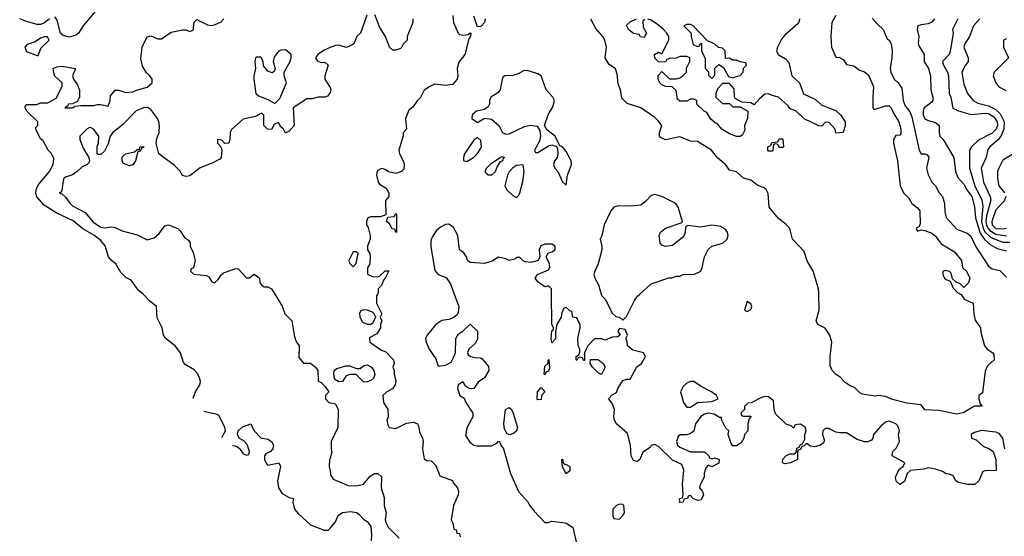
# Model space of a CAD drawing. Header units: inches. Extents: x 2601682 to 2755810, y 449311 to 584050.
# Tile 32 of 256: x 2628252 to 2633798, y 468637 to 471545. Entities that reach past the tile are written whole.
import ezdxf

# ---------------------------------------------------------------- set-up
doc = ezdxf.new("R2010")
doc.units = ezdxf.units.IN
doc.header["$MEASUREMENT"] = 0
for name, color, linetype in [('C6426', 7, 'Continuous'), ('C6427', 7, 'Continuous'), ('C6436', 7, 'Continuous'), ('C6437', 7, 'Continuous')]:
    doc.layers.add(name, color=color, linetype=linetype)

msp = doc.modelspace()

# ---------------------------------------------------------------- linework, layer by layer
at = {"layer": 'C6426', "color": 2}
for points, elevation in [([(2629230, 469415.3), (2629242, 469450), (2629267.3, 469490), (2629270.6, 469509.4), (2629264.9, 469530), (2629253.2, 469553.2), (2629234.4, 469574.4), (2629184.4, 469604.4), (2629174.9, 469614.9), (2629157.3, 469670), (2629127.3, 469710), (2629072, 469752), (2629063, 469770), (2629054.9, 469810), (2629027.1, 469867.1), (2629022.8, 469930), (2628982.3, 469962.3), (2628954, 469994), (2628946.9, 470000)], 2), ([(2629689.3, 470000), (2629730, 469932), (2629744.7, 469890), (2629784.7, 469850), (2629799.8, 469759.8), (2629811, 469730), (2629826, 469710), (2629823.5, 469643.5), (2629850, 469612), (2629890, 469611.3), (2629918, 469590), (2629931.3, 469570), (2629934, 469510), (2629950, 469502), (2629970, 469482), (2629994, 469450), (2629974, 469430), (2629974, 469410), (2629994, 469390), (2630000, 469388.7)], 6), ([(2629390, 469194), (2629411, 469230), (2629407.7, 469250), (2629374.8, 469314.8), (2629363.5, 469323.5), (2629290, 469338.8)], 2), ([(2629450, 469147.3), (2629466.4, 469146.4), (2629479.8, 469139.8), (2629491.1, 469131.1), (2629510, 469102), (2629530, 469094), (2629542, 469098), (2629546, 469114), (2629532.9, 469152.9), (2629514.6, 469174.6), (2629488.9, 469188.9), (2629478, 469210), (2629482, 469230), (2629506.3, 469253.7), (2629554, 469270), (2629572, 469230), (2629610, 469192), (2629650, 469184.7), (2629670.7, 469170.7), (2629681, 469150), (2629678, 469130), (2629665.4, 469114.6), (2629638, 469102), (2629631.3, 469090), (2629631.3, 469070), (2629638, 469050), (2629650, 469038), (2629712, 469050), (2629721, 469030), (2629703.8, 468950), (2629710.6, 468910), (2629730, 468878.8), (2629770, 468856), (2629794, 468850), (2629791.1, 468828.9), (2629799.1, 468790), (2629823.4, 468763.4), (2629890, 468701.6), (2629968, 468672), (2629990, 468672), (2630000, 468683.5)], 2), ([(2630000, 469076.2), (2629998, 469070), (2629996, 469030), (2630000, 469005.6)], 6)]:
    msp.add_lwpolyline(points, dxfattribs=dict(at, elevation=elevation))
at = {"layer": 'C6427', "color": 2}
for points, elevation in [([(2628419, 471550), (2628391.5, 471528.5), (2628370, 471519.1), (2628350, 471518.8), (2628290, 471534.8), (2628252, 471550)], 2), ([(2628946.9, 470000), (2628921.4, 470021.4), (2628879.5, 470079.5), (2628850, 470094.9), (2628822.3, 470122.3), (2628793.4, 470170), (2628768.8, 470188.8), (2628752.4, 470210), (2628732.6, 470272.6), (2628710, 470303), (2628670, 470332), (2628607.7, 470367.8), (2628552.8, 470412.8), (2628458.3, 470458.3), (2628390, 470500.4), (2628348.8, 470548.8), (2628342.4, 470570), (2628345.9, 470594.2), (2628360.5, 470619.5), (2628419.1, 470690), (2628441, 470730), (2628443.6, 470763.6), (2628430, 470794), (2628411.6, 470811.6), (2628383.6, 470863.6), (2628370, 470874), (2628342, 470930), (2628342, 470938), (2628354, 470950), (2628354, 470970), (2628292, 471030), (2628282, 471050), (2628283.6, 471056.4), (2628292.7, 471067.3), (2628348.4, 471068.4), (2628370, 471078), (2628410, 471078), (2628456.9, 471103.1), (2628490.8, 471170), (2628490.7, 471190), (2628448.6, 471228.6), (2628441, 471270), (2628460.3, 471279.7), (2628490, 471282.9), (2628566, 471270), (2628549.3, 471229.3), (2628555.3, 471210), (2628578, 471178), (2628589.1, 471149.1), (2628589, 471110), (2628575.3, 471084.7), (2628550, 471071), (2628526, 471070), (2628522, 471058), (2628506, 471050), (2628548.9, 471048.9), (2628562, 471058), (2628596.9, 471063.1), (2628670, 471062), (2628690, 471068.7), (2628710, 471068.7), (2628750, 471058), (2628761, 471090), (2628762.8, 471117.2), (2628790, 471148), (2628810, 471148), (2628850, 471135.3), (2628890, 471139), (2628910, 471149.2), (2628970, 471166), (2628998, 471190), (2628998, 471210), (2628984.7, 471230), (2628965.8, 471245.8), (2628943.4, 471283.4), (2628934.4, 471325.6), (2628942.8, 471390), (2628970, 471448), (2628990, 471455.3), (2629030, 471438), (2629050, 471438), (2629104.9, 471475.1), (2629170, 471489), (2629188.7, 471488.7), (2629210, 471478), (2629230.9, 471489.1), (2629232.7, 471527.3), (2629250, 471546), (2629310, 471517.2), (2629330, 471513.2), (2629350, 471517.2), (2629386.4, 471533.6), (2629402, 471550)], 2), ([(2628676, 471590), (2628609.5, 471510.5), (2628582.7, 471470), (2628570, 471459.1), (2628530, 471446.8), (2628496.9, 471456.9), (2628482, 471470), (2628463.5, 471543.5), (2628450, 471562)], 2), ([(2630000, 471388), (2629966.2, 471373.8), (2629931.3, 471350), (2629918, 471330), (2629930, 471312), (2629950, 471304.7), (2629970, 471306), (2629990.4, 471290), (2629971, 471230), (2629971, 471210), (2629998, 471170), (2630000, 471164)], 6), ([(2630000, 471136), (2629998, 471130), (2629986, 471114), (2629970, 471108.7), (2629931.1, 471108.9), (2629899.8, 471100.2), (2629870, 471099), (2629792, 471050), (2629798, 470950), (2629770, 470918), (2629750, 470906), (2629738, 470930), (2629723.1, 470943.1), (2629710, 470966), (2629684.7, 470955.3), (2629670, 470928), (2629648.4, 470928.4), (2629628, 470950), (2629627.3, 471007.3), (2629618, 471018), (2629610, 471018), (2629579.8, 471000.2), (2629510, 470985.2), (2629447.3, 470930), (2629437.3, 470910), (2629436, 470870), (2629430.6, 470849.4), (2629408.4, 470848.4), (2629390, 470868), (2629366.8, 470870), (2629366.8, 470850), (2629384.7, 470830), (2629391.3, 470811.3), (2629386.8, 470770), (2629379.3, 470760.7), (2629340.5, 470739.5), (2629268.8, 470711.2), (2629210, 470667), (2629190, 470662.9), (2629168.2, 470668.2), (2629153.8, 470693.8), (2629124.8, 470724.8), (2629035.3, 470790), (2629021.2, 470850), (2629024.1, 470875.9), (2629037.2, 470910), (2629039, 470950), (2629035.3, 470970), (2629029, 470990), (2629014, 471010), (2628990, 471039), (2628971.9, 471051.9), (2628950, 471049.3), (2628908.6, 471031.4), (2628830, 470952.3), (2628776, 470910), (2628761, 470890), (2628750, 470846), (2628730, 470806), (2628710, 470786), (2628690, 470786), (2628688, 470790), (2628688, 470830), (2628695.3, 470850), (2628698, 470890), (2628668, 470930), (2628650, 470939), (2628643.5, 470936.5), (2628630, 470928.7), (2628591.1, 470888.9), (2628591, 470870), (2628610, 470822), (2628641, 470770), (2628646, 470750), (2628641, 470739), (2628632, 470730), (2628603, 470717), (2628576.3, 470690), (2628550, 470672), (2628510, 470659.3), (2628498.8, 470650), (2628490, 470586), (2628484.7, 470575.3), (2628474, 470570), (2628490, 470564.7), (2628510, 470546.8), (2628535.5, 470510), (2628550, 470497.1), (2628620.5, 470460.5), (2628665.5, 470405.5), (2628710, 470377.1), (2628730, 470373.4), (2628770, 470378.8), (2628790, 470376), (2628830, 470356), (2628914.4, 470334.4), (2628970, 470306), (2629010, 470318), (2629038, 470342), (2629070, 470384.7), (2629090, 470390.8), (2629142, 470370), (2629156.8, 470356.8), (2629179.6, 470319.6), (2629203.6, 470303.6), (2629212, 470290), (2629212, 470270), (2629230, 470234), (2629241, 470190), (2629231.6, 470148.4), (2629218, 470142), (2629214, 470130), (2629232.7, 470112.7), (2629304.7, 470104.7), (2629316.9, 470096.9), (2629334, 470070), (2629350, 470064.7), (2629370, 470082), (2629388.7, 470111.3), (2629400.2, 470119.8), (2629470, 470144.7), (2629482, 470142), (2629530, 470092), (2629547.3, 470092.7), (2629570, 470112), (2629590, 470102), (2629602, 470090), (2629604.7, 470064.7), (2629614, 470050), (2629630, 470042), (2629650, 470041), (2629671.3, 470030), (2629689.3, 470000)], 6)]:
    msp.add_lwpolyline(points, dxfattribs=dict(at, elevation=elevation))
for points, elevation in [([(2628390, 471448.7), (2628370, 471442), (2628339.9, 471420.1), (2628293.7, 471406.3), (2628280.7, 471390), (2628290, 471366.8), (2628350, 471344.7), (2628356.4, 471343.6), (2628372.7, 471387.3), (2628418, 471430), (2628408, 471448)], 2), ([(2629750, 471375.3), (2629725.4, 471374.6), (2629710, 471368.7), (2629684.9, 471335.1), (2629680.7, 471310), (2629691.3, 471268.7), (2629686, 471254), (2629673.7, 471246.3), (2629650, 471255.3), (2629626.3, 471286.3), (2629624, 471310), (2629610, 471334), (2629586, 471334), (2629581, 471330), (2629576, 471310), (2629581, 471270), (2629571.3, 471230), (2629571.3, 471210), (2629582, 471130), (2629596.9, 471116.9), (2629650, 471096), (2629690, 471074), (2629718, 471102), (2629755.3, 471190), (2629742, 471230), (2629742, 471250), (2629775.3, 471310), (2629782, 471330), (2629782, 471350)], 6), ([(2628870, 470722), (2628836.4, 470736.4), (2628829.1, 470749.1), (2628829.1, 470770.9), (2628848, 470790), (2628898, 470802), (2628914, 470814), (2628926, 470814), (2628928, 470830), (2628950, 470832), (2628950, 470826), (2628938, 470822), (2628930, 470806), (2628918, 470802), (2628904.7, 470750), (2628890, 470728.7)], 6)]:
    msp.add_lwpolyline(points, close=True, dxfattribs=dict(at, elevation=elevation))
at = {"layer": 'C6436', "color": 2}
for points, elevation in [([(2630266.9, 470000), (2630262.8, 469990), (2630261, 469950), (2630291.3, 469890), (2630282, 469870), (2630291, 469850), (2630284.7, 469830), (2630284.7, 469810), (2630263.6, 469776.4), (2630224.7, 469755.3), (2630222, 469750), (2630224.7, 469730), (2630290, 469684.7), (2630315.3, 469675.3), (2630358, 469630), (2630362, 469610), (2630354, 469590), (2630362, 469570), (2630361, 469550), (2630370.6, 469510.6), (2630367.3, 469490), (2630352.5, 469467.5), (2630321, 469450), (2630298, 469430), (2630302, 469390), (2630326, 469350), (2630326.8, 469310), (2630321, 469290), (2630325.4, 469265.4), (2630334, 469250), (2630370, 469244.7), (2630430, 469274.8), (2630470, 469278.8), (2630492, 469270), (2630498.8, 469258.8), (2630504.5, 469224.5), (2630521, 469190), (2630524.7, 469170), (2630521, 469130), (2630530, 469074), (2630543.6, 469063.6), (2630570, 469062), (2630595.3, 469035.3), (2630618, 468978), (2630690, 468951), (2630696, 468936), (2630718, 468910), (2630724.7, 468890), (2630721, 468870), (2630696, 468810), (2630682, 468730), (2630692, 468710), (2630698, 468678), (2630710, 468674), (2630714, 468654), (2630730, 468652), (2630734, 468634)], 10), ([(2630699.5, 470000), (2630724.9, 469930), (2630722.8, 469897.2), (2630716.3, 469883.7), (2630694, 469866), (2630670, 469857.2), (2630630, 469852.7), (2630596, 469830), (2630547.3, 469770), (2630538.8, 469750), (2630541, 469730), (2630558.8, 469690), (2630595.3, 469635.3), (2630610, 469594), (2630650, 469601), (2630682, 469618), (2630696.4, 469643.6), (2630706, 469670), (2630708.7, 469750), (2630723.1, 469776.9), (2630748.4, 469791.6), (2630789, 469831), (2630831, 469791), (2630830, 469746), (2630816.9, 469723.1), (2630782, 469690), (2630774, 469670), (2630778, 469658), (2630794, 469650), (2630816.4, 469643.6), (2630850, 469642), (2630856.9, 469636.9), (2630893.2, 469593.2), (2630894.8, 469570), (2630870.7, 469529.3), (2630835.3, 469504.7), (2630810, 469468.7), (2630790, 469468), (2630774.6, 469474.6), (2630763.1, 469483.1), (2630750, 469506), (2630722, 469490), (2630718, 469470), (2630732, 469430), (2630754.8, 469414.8), (2630764.7, 469390), (2630804.7, 469330), (2630804.7, 469310), (2630770, 469248), (2630764, 469204), (2630787.1, 469167.1), (2630810.8, 469150.8), (2630827.1, 469147.1), (2630910, 469146.8), (2630939, 469161), (2630950, 469172), (2630954, 469170), (2630962, 469150), (2630978, 469130), (2631016, 468990), (2631062, 468890), (2631112.7, 468832.7), (2631126.9, 468806.9), (2631150, 468778.8), (2631210, 468714), (2631230, 468714), (2631250, 468722), (2631310, 468714.8), (2631332, 468710), (2631367.3, 468687.3), (2631386.7, 468606.7)], 14), ([(2633802, 469130), (2633789.2, 469190), (2633770, 469215.1), (2633750, 469222.7), (2633670, 469233.2), (2633630, 469222), (2633612, 469210), (2633614, 469190), (2633639.8, 469179.8), (2633682, 469142), (2633710.9, 469130.9), (2633734.8, 469114.8), (2633751.3, 469070), (2633752.7, 469007.3), (2633690, 469006), (2633678, 469002), (2633654, 468950), (2633631.6, 468928.4), (2633591.6, 468928.4), (2633540.4, 468940.4), (2633526, 468950), (2633510, 468978), (2633487.3, 468987.3), (2633470, 468988), (2633450, 469002), (2633410, 469015.3), (2633370, 469022), (2633345.4, 469014.6), (2633270, 469008), (2633252, 468990), (2633235.3, 468944.7), (2633210, 468928), (2633190, 468948), (2633185.2, 468970), (2633206, 469014), (2633228, 469030), (2633238, 469050), (2633166, 469090), (2633170, 469114), (2633190, 469134), (2633208, 469170), (2633202, 469210), (2633208.7, 469230), (2633198, 469258), (2633188, 469270), (2633150, 469285.2), (2633130, 469279.3), (2633102.9, 469257.1), (2633061, 469210), (2633058, 469190), (2633050, 469178), (2633030, 469168.7), (2633010, 469168.7), (2632970, 469182), (2632910, 469219), (2632870, 469219), (2632850, 469224), (2632810, 469244), (2632790, 469244), (2632776, 469230), (2632774.8, 469210), (2632784.7, 469175.3), (2632778, 469162), (2632762, 469150), (2632730, 469141.2), (2632705.2, 469145.2), (2632690, 469158), (2632682, 469158), (2632670, 469146), (2632658, 469142), (2632650, 469126), (2632638, 469122), (2632634, 469110), (2632634, 469070), (2632594, 469050), (2632564.7, 469044.7), (2632548, 469050), (2632550, 469072), (2632568, 469090), (2632590, 469101), (2632618, 469102), (2632628, 469112), (2632630, 469134), (2632642, 469138), (2632650, 469154), (2632662, 469158), (2632675.3, 469184.7), (2632675.3, 469210), (2632682, 469230), (2632678, 469250), (2632650, 469268), (2632632.7, 469267.3), (2632618, 469262), (2632610, 469246), (2632598, 469258), (2632570, 469268), (2632510, 469326), (2632502, 469350), (2632499, 469399), (2632470, 469422), (2632450, 469424), (2632430, 469419), (2632371.6, 469388.4), (2632352.7, 469387.3), (2632334, 469370), (2632334, 469350), (2632314, 469330), (2632318, 469318), (2632330, 469314), (2632370, 469314), (2632371.1, 469308.9), (2632362, 469298), (2632354, 469270), (2632354, 469230), (2632334, 469210), (2632332, 469190), (2632316.9, 469163.1), (2632290, 469146), (2632270, 469146), (2632260.2, 469160.2), (2632242, 469210), (2632246, 469230), (2632230, 469246), (2632206, 469294), (2632206, 469306), (2632194, 469306), (2632164.7, 469324.7), (2632130, 469329.3), (2632110, 469325.2), (2632088, 469312), (2632058.8, 469270), (2632050, 469228), (2632026.4, 469213.6), (2632008.4, 469208.4), (2631972.7, 469207.3), (2631962, 469198), (2631952, 469170), (2631958, 469150), (2631970, 469138), (2632030, 469112), (2632110, 469112), (2632134, 469090), (2632138, 469078), (2632150, 469074), (2632170, 469078), (2632192, 469070), (2632190, 469048), (2632150, 469028.7), (2632130, 469038), (2632116.9, 469023.1), (2632107.1, 468992.9), (2632106.8, 468970), (2632083.6, 468923.6), (2632082, 468910), (2632098, 468890), (2632104.7, 468870), (2632090, 468842), (2632070, 468838), (2632046, 468850), (2632030, 468866), (2632018, 468862), (2632014, 468850), (2631994, 468846), (2631990, 468828.7), (2631970, 468828), (2631968, 468850), (2631986, 468854), (2631988.4, 468871.6), (2631985.2, 468930), (2631994, 469010), (2631982, 469042), (2631930, 469065.2), (2631850, 469142), (2631830, 469154), (2631810, 469148), (2631803.5, 469136.5), (2631762, 469110), (2631744.7, 469070), (2631736.8, 469063.2), (2631730, 469059), (2631710, 469064), (2631697.2, 469090), (2631692.3, 469150), (2631675.9, 469215.9), (2631614, 469270), (2631602, 469290), (2631598, 469310), (2631602, 469350), (2631590, 469386), (2631568.4, 469411.6), (2631590, 469434), (2631613.6, 469446.4), (2631622, 469470), (2631650, 469514), (2631670, 469522), (2631690, 469522), (2631729.1, 469590.9), (2631754, 469610), (2631778, 469650), (2631766, 469670), (2631705.2, 469685.2), (2631675.3, 469710), (2631673.6, 469733.6), (2631666, 469750), (2631675.3, 469770), (2631662, 469802), (2631630, 469806), (2631622, 469790), (2631634, 469770), (2631619.6, 469760.4), (2631590, 469758), (2631550, 469742), (2631530, 469748), (2631490, 469748), (2631451.6, 469708.4), (2631442, 469690), (2631434, 469670), (2631432.7, 469627.3), (2631427.3, 469627.3), (2631422, 469642), (2631410, 469646), (2631398, 469642), (2631390, 469626), (2631386, 469630), (2631386, 469650), (2631402, 469658), (2631407.3, 469672.7), (2631408, 469690), (2631398, 469710), (2631395.3, 469750), (2631408.7, 469810), (2631408.4, 469828.4), (2631390, 469866), (2631368, 469870), (2631362, 469902), (2631350, 469906), (2631330, 469926), (2631318, 469922), (2631305.4, 469894.6), (2631302, 469870), (2631278, 469830), (2631271, 469790), (2631271.1, 469748.9), (2631250, 469726), (2631245.2, 469750), (2631250, 469794), (2631258, 469802), (2631258, 469810), (2631249.3, 469830.7), (2631248.2, 470000)], 14), ([(2631528.2, 470000), (2631530.8, 469990.8), (2631551, 469970), (2631590, 469894), (2631610, 469874), (2631631.6, 469871.6), (2631650, 469854), (2631670, 469874), (2631715.1, 469964.9), (2631732, 469988), (2631745.4, 470000)], 14), ([(2633551.4, 470000), (2633556.9, 469996.9), (2633571.3, 469971.3), (2633622, 469950), (2633626, 469890), (2633634, 469854), (2633664.7, 469810), (2633665.4, 469785.4), (2633686, 469710), (2633702, 469690), (2633734, 469670), (2633739.6, 469659.6), (2633742, 469630), (2633702.8, 469597.2), (2633690, 469566), (2633676, 469444), (2633654, 469430), (2633654, 469410), (2633662, 469382), (2633674, 469370), (2633630, 469369.2), (2633570, 469333.2), (2633530, 469323.7), (2633430, 469345.1), (2633350, 469349), (2633330, 469378), (2633250, 469386.6), (2633167.9, 469407.9), (2633130, 469423.7), (2633090, 469429.2), (2633070, 469426), (2632997.5, 469437.5), (2632984.5, 469444.5), (2632955.1, 469475.1), (2632930, 469484), (2632902.5, 469502.5), (2632872.9, 469532.9), (2632848, 469550), (2632828, 469570), (2632817.2, 469597.2), (2632817, 469650), (2632826, 469730), (2632816, 469770), (2632790, 469809), (2632748, 469830), (2632739, 469850), (2632755.1, 469910), (2632754.1, 470000)], 10), ([(2630000, 469388.7), (2630030, 469382), (2630046, 469350), (2630044.9, 469250), (2630006, 469170), (2630006, 469130), (2630010.8, 469110), (2630000, 469076.2)], 6), ([(2630000, 469005.6), (2630003.6, 468983.6), (2630018, 468958), (2630102.4, 468922.4), (2630150, 468920.5), (2630189.3, 468930.7), (2630225.4, 468974.6), (2630250, 468991.3), (2630270, 468991), (2630290, 468971.3), (2630287.7, 468910), (2630305.4, 468854.6), (2630306, 468810), (2630316, 468770), (2630310.8, 468730), (2630316.3, 468710), (2630330, 468687.3), (2630390, 468626.8)], 6), ([(2630000, 468683.5), (2630030, 468718), (2630046.8, 468753.2), (2630070, 468771), (2630115.9, 468775.9), (2630150, 468770.7), (2630162.5, 468762.5), (2630190, 468731), (2630210, 468721), (2630230, 468691.3), (2630234.4, 468645.6), (2630232, 468612)], 2)]:
    msp.add_lwpolyline(points, dxfattribs=dict(at, elevation=elevation))
for points, elevation in [([(2632350, 469958), (2632334, 469910), (2632350, 469902), (2632370, 469914), (2632375.3, 469930), (2632370, 469946)], 14), ([(2630190, 469912.7), (2630173.4, 469906.6), (2630166, 469894), (2630168, 469870), (2630182.4, 469842.4), (2630210, 469830.7), (2630230, 469831), (2630241.2, 469838.8), (2630258, 469870), (2630248.7, 469890), (2630238.6, 469898.6), (2630210, 469909.5)], 10), ([(2631210, 469546), (2631206, 469550), (2631210, 469594), (2631228, 469612), (2631228, 469628), (2631232, 469632), (2631236.9, 469583.1), (2631230, 469566), (2631218, 469562)], 14), ([(2631530, 469548.7), (2631510, 469558), (2631478, 469590), (2631466, 469610), (2631467.3, 469632.7), (2631510, 469632), (2631538, 469610), (2631550.9, 469589.1)], 14), ([(2630190, 469504), (2630148, 469548), (2630130, 469548.7), (2630110, 469548), (2630090, 469538), (2630070, 469508), (2630050, 469506), (2630030, 469518), (2630026, 469526), (2630021.2, 469550), (2630024, 469570), (2630038, 469582), (2630090, 469596), (2630110, 469596), (2630150, 469582), (2630170, 469582), (2630190, 469598), (2630210, 469602.8), (2630234, 469590), (2630246.8, 469570), (2630252.4, 469550), (2630246.8, 469530), (2630230, 469513.2), (2630210, 469506)], 6), ([(2632030, 469509.3), (2632010, 469499.3), (2631990, 469481.2), (2631973.4, 469450), (2631990.8, 469390), (2632010, 469364.7), (2632030, 469364.7), (2632070, 469390.8), (2632150, 469396), (2632186, 469410), (2632178, 469430), (2632148.7, 469450), (2632090, 469480.9), (2632050, 469509.2)], 14), ([(2631170, 469406), (2631166, 469410), (2631168.7, 469450), (2631190, 469474), (2631211, 469450), (2631192, 469430), (2631190, 469408)], 14), ([(2631010, 469208.7), (2630995.3, 469215.3), (2630982.7, 469242.7), (2630979, 469270), (2630989, 469350), (2631010, 469362), (2631022, 469350), (2631032, 469330), (2631056, 469250), (2631050, 469228.7), (2631030, 469214)], 14), ([(2631322, 469042), (2631330, 469042), (2631351, 469030), (2631350, 469006), (2631330, 468989), (2631308.9, 469028.9), (2631306, 469070), (2631310, 469072), (2631314, 469050)], 14), ([(2631630, 468818), (2631614, 468810), (2631594, 468790), (2631594, 468750), (2631598, 468738), (2631630, 468734), (2631650, 468754), (2631658, 468770), (2631655.3, 468810), (2631650, 468815.3)], 18)]:
    msp.add_lwpolyline(points, close=True, dxfattribs=dict(at, elevation=elevation))
at = {"layer": 'C6437', "color": 2}
for points, elevation in [([(2630206.8, 471570), (2630171, 471469), (2630152, 471450), (2630134, 471410), (2630106.4, 471393.6), (2630090.6, 471389.4), (2630050, 471402), (2630030, 471400.7), (2630000, 471388)], 6), ([(2630691.6, 471568.4), (2630694.8, 471530), (2630721, 471470), (2630730, 471462.8), (2630750, 471458), (2630778, 471462), (2630788.7, 471471.3), (2630794, 471470), (2630792, 471452), (2630782, 471438), (2630758.8, 471350), (2630725.4, 471305.4), (2630716, 471270), (2630720.7, 471230), (2630716.3, 471210), (2630690, 471181.2), (2630650, 471175.3), (2630590, 471182), (2630562, 471170), (2630530, 471148), (2630510, 471108), (2630490.9, 471089.1), (2630466.4, 471053.6), (2630444.5, 471035.5), (2630424.7, 470990), (2630430.9, 470929.1), (2630412, 470908), (2630412, 470892), (2630386.8, 470810), (2630391, 470790), (2630413.7, 470746.3), (2630418, 470730), (2630415.5, 470704.5), (2630402, 470690), (2630370, 470679), (2630330, 470688.7), (2630310, 470702), (2630290, 470708), (2630266.4, 470693.6), (2630261, 470670), (2630272, 470630), (2630279.6, 470619.6), (2630316.9, 470596.9), (2630332, 470570), (2630332, 470550), (2630312.7, 470527.3), (2630314, 470446), (2630283.6, 470436.4), (2630230, 470435.3), (2630214, 470430), (2630204.7, 470410), (2630206, 470390), (2630214.8, 470374.8), (2630226, 470330), (2630226, 470310), (2630212, 470270), (2630212, 470250), (2630224.7, 470230), (2630226, 470210), (2630224.7, 470170), (2630211.6, 470148.4), (2630212, 470112), (2630239.6, 470099.6), (2630270, 470098), (2630279, 470101), (2630310, 470132), (2630331.3, 470131.3), (2630311.3, 470090), (2630301, 470079), (2630290.5, 470049.5), (2630271.3, 470030), (2630271, 470010), (2630266.9, 470000)], 10), ([(2630466.8, 471550), (2630466.8, 471530), (2630434, 471450), (2630434, 471430), (2630410, 471406), (2630404.7, 471390), (2630396.8, 471383.2), (2630370, 471374), (2630354.6, 471374.6), (2630335.3, 471390), (2630313.2, 471450), (2630281.6, 471501.6), (2630252, 471572)], 6), ([(2630874.8, 471550), (2630871.1, 471528.9), (2630850, 471508), (2630830, 471506), (2630810, 471566)], 10), ([(2632754.1, 470000), (2632754, 470006), (2632751.5, 470030), (2632721.6, 470130), (2632688.3, 470188.3), (2632670, 470241.2), (2632604.5, 470310), (2632589.3, 470370), (2632570, 470392.7), (2632526.2, 470426.2), (2632474, 470490), (2632467.3, 470567.3), (2632457.2, 470590), (2632441.5, 470601.5), (2632410, 470612.7), (2632370, 470642), (2632330, 470652.7), (2632290, 470689), (2632250, 470698), (2632230, 470728), (2632185.2, 470765.2), (2632148, 470810), (2632070, 470859), (2632030, 470862), (2631970, 470885.2), (2631890, 470869.2), (2631862, 470882), (2631855.3, 470890), (2631855.3, 470910), (2631868.7, 470950), (2631850, 470974), (2631830, 470994), (2631750, 471049.3), (2631673.6, 471073.6), (2631644, 471104), (2631636, 471150), (2631623.7, 471183.7), (2631618, 471238), (2631609, 471269), (2631570, 471295.3), (2631549.2, 471330), (2631557.2, 471390), (2631549, 471430), (2631537.2, 471450), (2631496.5, 471496.5), (2631469.2, 471549.2)], 10), ([(2631772.7, 471547.3), (2631762, 471538), (2631763.6, 471503.6), (2631782, 471470), (2631770, 471446), (2631748.4, 471448.4), (2631742, 471462), (2631710, 471468), (2631682, 471490), (2631670, 471514), (2631690, 471534), (2631726, 471550)], 6), ([(2632644.7, 471550), (2632643.6, 471536.4), (2632636.9, 471523.1), (2632561.6, 471458.4), (2632543.8, 471436.2), (2632521, 471390), (2632516, 471370), (2632524.7, 471350), (2632565.2, 471325.2), (2632584.5, 471304.5), (2632601, 471230), (2632644.7, 471190), (2632667.1, 471127.1), (2632735.3, 471095.3), (2632770, 471064.7), (2632850, 471034.8), (2632876, 471010), (2632901, 470970), (2632901, 470950), (2632890.5, 470910), (2632850, 470906), (2632846, 470930), (2632810, 470968), (2632790, 470966), (2632770, 470946), (2632752.7, 470947.3), (2632670, 470988), (2632626, 471030), (2632590, 471046), (2632580.4, 471060.4), (2632526, 471110), (2632490, 471118), (2632470, 471128), (2632450, 471126), (2632419.6, 471100.4), (2632390, 471066), (2632370, 471078), (2632320.4, 471080.4), (2632282, 471102), (2632278, 471110), (2632276.4, 471156.4), (2632250, 471186), (2632210, 471186), (2632183.6, 471156.4), (2632174, 471130), (2632174, 471110), (2632210, 471074), (2632250, 471074), (2632270, 471054), (2632310, 471054), (2632354, 471030), (2632351.6, 470988.4), (2632334, 470950), (2632336.9, 470923.1), (2632323.6, 470896.4), (2632310, 470888.7), (2632290, 470888.7), (2632250, 470902), (2632208, 470930), (2632180.4, 470960.4), (2632170, 470964), (2632145.6, 470985.6), (2632122, 471022), (2632108, 471030), (2632066, 471070), (2632066, 471090), (2632050, 471098), (2632030, 471098), (2632010, 471086), (2631970, 471086), (2631958, 471098), (2631950, 471146), (2631928, 471168), (2631888.9, 471168.9), (2631870, 471178), (2631858, 471190), (2631848.9, 471208.9), (2631848.9, 471231.1), (2631870, 471254), (2631912.7, 471212.7), (2631950, 471212), (2631970, 471218), (2631988, 471230), (2632008, 471250), (2632008.4, 471271.6), (2632026, 471310), (2632026, 471330), (2632010, 471338), (2631970, 471338), (2631950, 471328), (2631912.7, 471327.3), (2631898, 471322), (2631890, 471306), (2631850, 471308), (2631829.1, 471329.1), (2631828, 471350), (2631850, 471362), (2631870, 471354), (2631908, 471430), (2631908, 471450), (2631898, 471470), (2631878, 471490), (2631850, 471515.3), (2631810, 471542), (2631790, 471548)], 6), ([(2632850, 471568.7), (2632826, 471530), (2632821, 471450), (2632824.7, 471390), (2632850, 471334), (2632870, 471332), (2632890, 471322), (2632910, 471294), (2632950, 471284.7), (2632982, 471262), (2633010, 471251), (2633032.7, 471232.7), (2633060.7, 471170), (2633057.3, 471110), (2633058, 471050), (2633062, 471042), (2633070, 471041), (2633130, 471061.3), (2633150, 471060.4), (2633161.6, 471050), (2633175.8, 471015.8), (2633204, 470970), (2633215.5, 470930), (2633216.3, 470903.7), (2633210, 470895.3), (2633186.8, 470893.2), (2633174.8, 470870), (2633174, 470850), (2633196.3, 470750), (2633211, 470610), (2633231.3, 470570), (2633259.8, 470539.8), (2633278, 470510), (2633310, 470486), (2633322.8, 470470), (2633324.7, 470395.3), (2633318, 470382), (2633302, 470370), (2633303.6, 470363.6), (2633310, 470354), (2633330, 470362), (2633350, 470358.8), (2633390, 470342.8), (2633410, 470326), (2633443.4, 470283.4), (2633518.5, 470238.5), (2633558, 470190), (2633562, 470150), (2633584.7, 470130), (2633604.7, 470090), (2633596.8, 470063.2), (2633570, 470038), (2633550, 470058), (2633528, 470068), (2633506, 470086), (2633499, 470119), (2633490, 470128), (2633466, 470134), (2633452.7, 470127.3), (2633452, 470110), (2633462, 470090), (2633470, 470082), (2633494, 470074), (2633510, 470034), (2633534, 470010), (2633551.4, 470000)], 10), ([(2633054.9, 471554.9), (2633081.3, 471521.3), (2633116, 471490), (2633138, 471438), (2633150.6, 471430.6), (2633161, 471410), (2633166, 471370), (2633164.7, 471330), (2633154.8, 471270), (2633158.8, 471250), (2633178, 471210), (2633201, 471190), (2633220.7, 471160.7), (2633227.7, 471090), (2633240.3, 471060.3), (2633266.1, 471026.1), (2633278, 470998), (2633319.1, 470810), (2633330, 470791), (2633352, 470790), (2633364.5, 470784.5), (2633372.3, 470772.3), (2633359.3, 470710), (2633370, 470672), (2633390, 470631.3), (2633411, 470610), (2633430.7, 470570.7), (2633450.7, 470550), (2633462, 470510), (2633462.8, 470462.8), (2633470.9, 470430.9), (2633530, 470366.8), (2633590, 470342.8), (2633610, 470326), (2633636.3, 470270), (2633710, 470157.3), (2633730, 470142), (2633773, 470133), (2633810, 470096)], 14), ([(2633405.5, 471550), (2633390, 471532.3), (2633370, 471522), (2633330, 471517), (2633311.3, 471510), (2633308, 471490), (2633316.3, 471450), (2633313.7, 471413.7), (2633317.3, 471397.3), (2633346, 471350), (2633347.3, 471310), (2633370.6, 471270), (2633382.8, 471230), (2633384.9, 471150), (2633394.8, 471110), (2633394.8, 471090), (2633390, 471082), (2633346.8, 471050), (2633340.5, 471030), (2633341.6, 471010), (2633350, 470987.7), (2633370, 470977.1), (2633410, 470967.3), (2633431, 470950), (2633430.8, 470910), (2633436, 470890), (2633454.8, 470870), (2633513.4, 470770), (2633524, 470690), (2633536.8, 470656.8), (2633570, 470618.8), (2633586.9, 470586.9), (2633614.6, 470550), (2633630, 470492), (2633635.5, 470430), (2633662.8, 470342.9), (2633687.2, 470307.2), (2633719, 470279), (2633757.5, 470257.5), (2633810, 470244.9)], 18), ([(2633537.3, 471550), (2633506.8, 471490), (2633510.7, 471470), (2633494, 471366), (2633487.3, 471350), (2633450.7, 471310), (2633455.5, 471290), (2633477.6, 471250), (2633483.1, 471230), (2633488.4, 471130), (2633497.1, 471110), (2633508.2, 471048.2), (2633534.4, 471034.4), (2633610, 471011.8), (2633690, 471019.3), (2633710, 471016.5), (2633738.7, 470998.7), (2633758.6, 470970), (2633760.7, 470950), (2633752.6, 470930), (2633741.8, 470918.2), (2633730, 470907.1), (2633652.7, 470867.2), (2633614, 470830), (2633602, 470810), (2633602.6, 470710), (2633632.7, 470610), (2633672.6, 470530), (2633676.5, 470496.5), (2633670.1, 470410), (2633679.5, 470370), (2633690.2, 470350), (2633721.1, 470321.1), (2633750, 470307.2), (2633790, 470293.2), (2633830, 470292.1)], 22), ([(2633661, 471550), (2633624.9, 471510), (2633601.6, 471450), (2633575.5, 471410), (2633570.5, 471390), (2633594.9, 471330), (2633595.5, 471310), (2633578.8, 471290), (2633559.1, 471250), (2633570, 471182), (2633591, 471130), (2633622.8, 471090), (2633650, 471076.3), (2633710, 471061.1), (2633750, 471038.9), (2633775.8, 471015.8), (2633797.8, 470970), (2633796.5, 470930), (2633782.4, 470897.6), (2633767, 470873), (2633716.3, 470830), (2633705.5, 470814.5), (2633695.5, 470770), (2633668.5, 470710), (2633681.1, 470630), (2633718, 470550), (2633721.5, 470530), (2633698.3, 470441.7), (2633694.4, 470410), (2633697.7, 470390), (2633706.6, 470370), (2633717.7, 470357.7), (2633750, 470338.7), (2633810, 470329.2)], 26), ([(2633810, 471438), (2633794, 471430), (2633794, 471390), (2633822, 471330), (2633741, 471250), (2633736, 471230), (2633751.3, 471190), (2633768.1, 471168.1), (2633806.4, 471146.4)], 30), ([(2630000, 471164), (2630004.7, 471150), (2630000, 471136)], 6), ([(2633850, 470789.3), (2633790, 470754), (2633766.4, 470706.4), (2633760.7, 470690), (2633759.1, 470650), (2633768, 470610), (2633798.8, 470570)], 30), ([(2631745.4, 470000), (2631810, 470058), (2631908.4, 470091.6), (2631927.3, 470092.7), (2631950, 470102), (2631970, 470102), (2631988.9, 470111.1), (2632052.7, 470112.7), (2632088, 470130), (2632097.2, 470150), (2632109.3, 470210.7), (2632129.3, 470250.7), (2632150, 470271), (2632212.9, 470287.1), (2632238, 470310), (2632242, 470330), (2632239, 470350), (2632230, 470362), (2632200.9, 470380.9), (2632150.6, 470389.4), (2632090, 470378), (2632012.7, 470387.3), (2632002, 470378), (2632001, 470350), (2631994.8, 470330), (2631983.4, 470316.6), (2631930, 470274), (2631890, 470268.7), (2631870, 470275.3), (2631859, 470290), (2631854, 470330), (2631862, 470350), (2631890, 470371.3), (2631978, 470402), (2631986, 470410), (2631962, 470490), (2631948.7, 470510), (2631870, 470549.3), (2631830, 470561.2), (2631810, 470555.3), (2631778, 470522), (2631750, 470502), (2631690, 470496), (2631622.5, 470497.5), (2631598, 470490), (2631581, 470470), (2631544.7, 470390), (2631531.1, 470328.9), (2631522, 470310), (2631531, 470271), (2631531, 470250), (2631510.8, 470170), (2631491, 470130), (2631486, 470110), (2631491, 470090), (2631513, 470053), (2631528.2, 470000)], 14), ([(2633807.3, 470550), (2633797, 470523), (2633750, 470474), (2633728.2, 470410), (2633730.3, 470390), (2633750, 470370.3), (2633790, 470368.2), (2633810, 470372)], 30), ([(2631248.2, 470000), (2631248, 470030), (2631230, 470048), (2631210, 470042), (2631170, 470068.7), (2631155.3, 470090), (2631169.1, 470110.9), (2631230, 470138), (2631239, 470150), (2631237.2, 470170), (2631218, 470210), (2631228.9, 470231.1), (2631250, 470238), (2631268, 470250), (2631268, 470270), (2631250, 470282), (2631210, 470282), (2631187.1, 470272.9), (2631178, 470250), (2631182, 470210), (2631172, 470190), (2631155.3, 470184.7), (2631130, 470179), (2631102, 470182), (2631090, 470186), (2631070, 470206), (2631050, 470206), (2631042, 470198), (2631010, 470189.2), (2630990, 470199), (2630950, 470208), (2630913.7, 470186.3), (2630870, 470173.2), (2630790, 470179), (2630775.3, 470190), (2630768.7, 470210), (2630752.9, 470232.9), (2630728.7, 470250), (2630719.3, 470330), (2630696.3, 470376.3), (2630670, 470394), (2630650, 470391.6), (2630621.8, 470378.2), (2630600.7, 470359.3), (2630580.4, 470330), (2630570.4, 470310), (2630567.7, 470290), (2630567.5, 470267.5), (2630590, 470134), (2630610, 470111.3), (2630654.4, 470094.4), (2630678.4, 470058.4), (2630699.5, 470000)], 14)]:
    msp.add_lwpolyline(points, dxfattribs=dict(at, elevation=elevation))
for points, elevation in [([(2632030, 471518), (2632010, 471518), (2631994, 471510), (2632034, 471470), (2632034, 471450), (2632045.4, 471405.4), (2632070, 471394), (2632082, 471398), (2632086, 471410), (2632092.7, 471412.7), (2632092, 471370), (2632112.7, 471327.3), (2632114, 471270), (2632132, 471252), (2632132.7, 471232.7), (2632150, 471214), (2632167.3, 471232.7), (2632167.3, 471272.7), (2632190, 471294), (2632216.9, 471276.9), (2632244.7, 471224.7), (2632270, 471218), (2632290, 471224.7), (2632310, 471232), (2632328, 471250), (2632328.4, 471271.6), (2632346, 471290), (2632342, 471302), (2632310, 471308), (2632290, 471318), (2632270, 471318), (2632250, 471328), (2632227.3, 471327.3), (2632226, 471370), (2632210, 471386), (2632188.4, 471388.4), (2632166, 471410), (2632127.3, 471427.3), (2632046, 471510)], 6), ([(2631110, 471259.5), (2631090, 471258), (2631059.3, 471240.7), (2631030, 471231.5), (2630984.7, 471230), (2630976.3, 471223.7), (2630970.6, 471210), (2630958.4, 471150), (2630945.9, 471134.2), (2630906.8, 471110), (2630899.1, 471090), (2630899.1, 471070), (2630890, 471054), (2630870, 471039), (2630824.7, 471030), (2630801, 471010), (2630798, 470990), (2630830, 470966), (2630870, 470991.3), (2630910, 470986), (2630951, 470950), (2630970.9, 470910.9), (2630990, 470901), (2631010, 470902.8), (2631096.5, 470943.5), (2631130, 470951.3), (2631166, 470946), (2631182, 470922), (2631184.9, 470890), (2631179.3, 470860.7), (2631152, 470810), (2631158, 470798), (2631170, 470798), (2631230, 470836), (2631250, 470841), (2631272.7, 470832.7), (2631282, 470822), (2631284, 470790), (2631278.8, 470770), (2631264.7, 470750), (2631258, 470730), (2631266, 470710), (2631282.8, 470690), (2631310, 470632), (2631330, 470614), (2631338, 470670), (2631360.9, 470730), (2631358, 470750), (2631330, 470804), (2631310, 470829), (2631294.6, 470834.6), (2631268.7, 470890), (2631224.1, 470924.1), (2631208, 470950), (2631229.2, 471010), (2631255.3, 471055.3), (2631264, 471090), (2631255.3, 471110), (2631217.2, 471150), (2631190, 471228.7), (2631170, 471240.9)], 14), ([(2630830, 470882), (2630810, 470868), (2630758, 470790), (2630751.3, 470770), (2630752, 470752), (2630770, 470746.8), (2630808.7, 470770), (2630830, 470791.3), (2630850, 470822), (2630853.2, 470830), (2630850, 470866)], 14), ([(2632530, 470826), (2632522, 470842), (2632510, 470846), (2632498, 470842), (2632494, 470810), (2632490, 470806), (2632470, 470806), (2632466, 470810), (2632466, 470830), (2632482, 470838), (2632490, 470854), (2632522, 470858), (2632530, 470874), (2632550, 470874), (2632554, 470830), (2632550, 470826)], 6), ([(2630890, 470669.2), (2630880.2, 470680.2), (2630874, 470690), (2630881.2, 470710), (2630910, 470737.3), (2630958, 470770), (2630970, 470774.8), (2630982, 470770), (2630975.3, 470764.7), (2630970.8, 470750), (2630957.3, 470742.7), (2630941.6, 470718.4), (2630930, 470689.2), (2630910, 470669.3)], 10), ([(2631088.7, 470728.7), (2631050, 470723.7), (2631028, 470710), (2631010, 470689.2), (2631000.4, 470670), (2630984.9, 470610), (2630994.8, 470590), (2631030, 470556), (2631050, 470544.7), (2631063.1, 470556.9), (2631069.2, 470570.8), (2631086.3, 470633.7), (2631094, 470690)], 14), ([(2630370, 470348), (2630366, 470366), (2630350, 470368), (2630335.3, 470395.3), (2630318, 470410), (2630326, 470434), (2630362, 470438), (2630370, 470454), (2630374, 470450), (2630374, 470350)], 10), ([(2630150, 470238), (2630130, 470238), (2630106.8, 470190), (2630110, 470174), (2630130, 470154), (2630147.3, 470172.7), (2630158, 470230)], 10)]:
    msp.add_lwpolyline(points, close=True, dxfattribs=dict(at, elevation=elevation))

doc.saveas('drawing.dxf')
